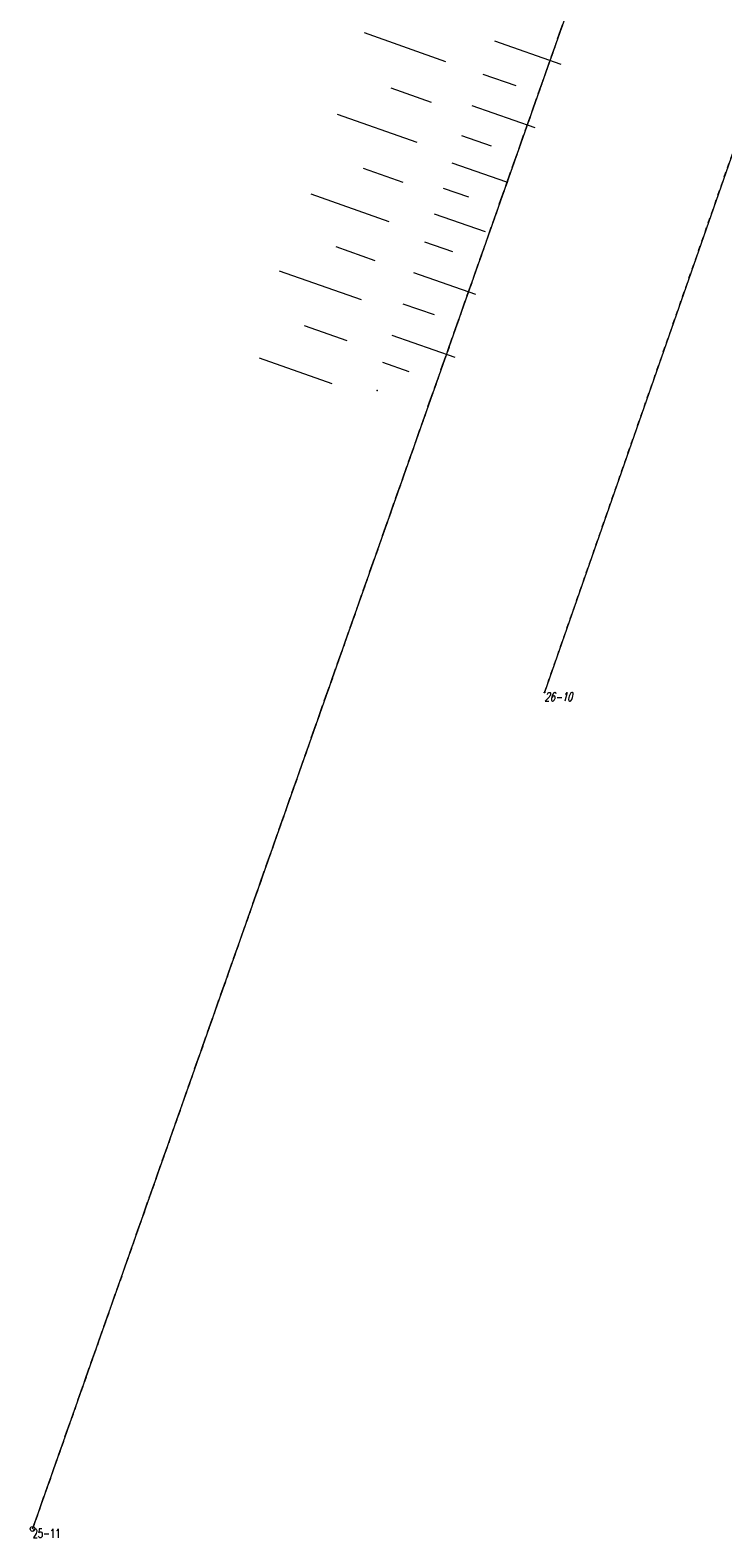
# Model space of a CAD drawing. Header units: metres. Extents: x 7505752 to 7507120, y 5839999 to 5840598.
# Tile 12 of 35: x 7506390 to 7506461, y 5840028 to 5840183. Entities that reach past the tile are written whole.
import ezdxf
from ezdxf.enums import TextEntityAlignment as Align

# ---------------------------------------------------------------- set-up
doc = ezdxf.new("R2010")
doc.units = ezdxf.units.M
for name, pattern in [('2_1', [0]), ('2_OTRK', [1.75, 1.25, -0.5]), ('GDE', [0]), ('GUK', [2, 1.5, -0.5]), ('GUZ', [1, 0.5, -0.5])]:
    doc.linetypes.add(name, pattern=pattern)
doc.layers.get('0').update_dxf_attribs({"color": 250, "linetype": 'CONTINUOUS', "lineweight": 100})
for name, color, linetype, lineweight in [('Dzialki', 7, 'GDE', 18), ('Numery_punktow', 7, 'CONTINUOUS', 9), ('OTR_L_1', 7, '2_OTRK', 18), ('Punkty', 7, 'CONTINUOUS', 18)]:
    doc.layers.add(name, color=color, linetype=linetype, lineweight=lineweight)
doc.layers.add('Kontury', color=96, linetype='GUK', lineweight=18, true_color=0x008000)
doc.layers.add('Uzytki', color=96, linetype='GUZ', lineweight=18, true_color=0x008000)
doc.styles.get("Standard").update_dxf_attribs({"font": 'Simplex.SHX', "width": 0.75})

# ---------------------------------------------------------------- blocks, each defined once
blk = doc.blocks.new('GRO')
at = {"linetype": 'CONTINUOUS'}
blk.add_circle((0, 0), 0.045, dxfattribs=at)
blk = doc.blocks.new('GRT')
at = {"linetype": 'CONTINUOUS'}
blk.add_circle((0, 0), 0.25, dxfattribs=at)

msp = doc.modelspace()

# ---------------------------------------------------------------- linework, layer by layer
at = {"layer": 'Dzialki'}
for p, q in [((7506468.98, 5840251.22), (7506390.71, 5840029.12)), ((7506488.36, 5840244.35), (7506443.21, 5840114.88))]:
    msp.add_line(p, q, dxfattribs=at)
at = {"layer": 'Kontury'}
msp.add_line((7506390.71, 5840029.13), (7506468.98, 5840251.22), dxfattribs=at)
at = {"layer": 'OTR_L_1', "linetype": '2_1'}
for p, q in [((7506433.09, 5840179.55), (7506424.76, 5840182.51)), ((7506438.07, 5840181.69), (7506444.9, 5840179.3)), ((7506436.88, 5840178.29), (7506440.28, 5840177.11)), ((7506431.61, 5840175.39), (7506427.49, 5840176.85)), ((7506435.76, 5840175.07), (7506442.21, 5840172.82)), ((7506430.15, 5840171.27), (7506421.99, 5840174.16)), ((7506434.69, 5840172.01), (7506437.75, 5840170.94)), ((7506433.72, 5840169.21), (7506439.32, 5840167.26)), ((7506428.7, 5840167.19), (7506424.66, 5840168.62)), ((7506427.27, 5840163.15), (7506419.28, 5840165.99)), ((7506432.81, 5840166.6), (7506435.41, 5840165.7)), ((7506431.9, 5840163.98), (7506437.14, 5840162.16)), ((7506430.89, 5840161.11), (7506433.77, 5840160.11)), ((7506425.86, 5840159.16), (7506421.83, 5840160.57)), ((7506424.44, 5840155.14), (7506416.04, 5840158.09)), ((7506429.79, 5840157.94), (7506436.13, 5840155.74)), ((7506428.68, 5840154.74), (7506431.88, 5840153.63)), ((7506422.96, 5840150.94), (7506418.58, 5840152.48)), ((7506427.55, 5840151.51), (7506434.01, 5840149.27)), ((7506421.42, 5840146.55), (7506413.98, 5840149.17)), ((7506426.59, 5840148.74), (7506429.28, 5840147.8))]:
    msp.add_line(p, q, dxfattribs=at)
msp.add_point((7506426.04, 5840145.85), dxfattribs=at)
at = {"layer": 'Uzytki'}
for p, q in [((7506468.98, 5840251.22), (7506390.71, 5840029.12)), ((7506443.21, 5840114.88), (7506488.36, 5840244.35))]:
    msp.add_line(p, q, dxfattribs=at)

# ---------------------------------------------------------------- block references
at = {"layer": 'Punkty'}
for name, p in [('GRO', (7506443.21, 5840114.88)), ('GRT', (7506390.71, 5840029.12))]:
    msp.add_blockref(name, p, dxfattribs=at)

# ---------------------------------------------------------------- texts
at = {"layer": 'Numery_punktow', "oblique": 15, "width": 0.7}
msp.add_text('26-10', height=0.9, dxfattribs=at).set_placement((7506443.21, 5840114.88), align=Align.TOP_LEFT)
at = {"layer": 'Numery_punktow', "width": 0.7}
msp.add_text('25-11', height=0.9, dxfattribs=at).set_placement((7506390.71, 5840029.12), align=Align.TOP_LEFT)

doc.saveas('drawing.dxf')
